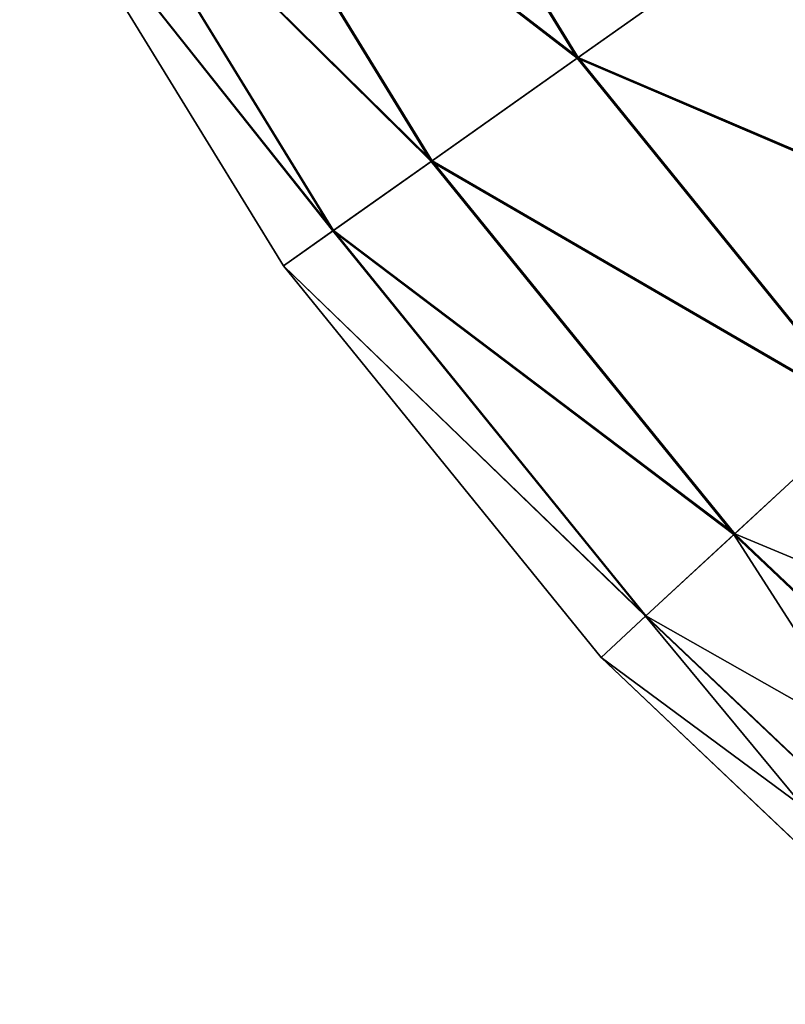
# Model space of a CAD drawing. Header units: millimetres. Extents: x 64 to 3333, y 103 to 3347.
# Tile 242 of 256: x 3243 to 3252, y 2228 to 2240. Entities that reach past the tile are written whole.
import ezdxf

# ---------------------------------------------------------------- set-up
doc = ezdxf.new("R2010")
doc.units = ezdxf.units.MM
doc.header["$LTSCALE"] = 25.4
doc.layers.get('0').update_dxf_attribs({"true_color": 0xff5454})

# ---------------------------------------------------------------- blocks, each defined once
blk = doc.blocks.new('SPIDER-6785-9743.STL')
at = {"color": 7, "true_color": 0xffffff}
mesh = blk.add_polyface(dxfattribs=at)
corners = [(3246.812, 2244.423, 41.47), (3252.148, 2241.259, 36.191), (3249.78, 2239.584, 41.47), (3249.378, 2245.775, 36.191)]
mesh.append_faces([[corners[k] for k in face] for face in [(0, 1, 2), (1, 0, 3)]], dxfattribs={"vtx0": -1, "color": 7})
mesh = blk.add_polyface(dxfattribs=at)
corners = [(3252.166, 2241.271, 87.597), (3246.827, 2244.431, 82.32), (3249.794, 2239.594, 82.32), (3249.397, 2245.785, 87.597)]
mesh.append_faces([[corners[k] for k in face] for face in [(0, 1, 2), (1, 0, 3)]], dxfattribs={"vtx0": -1, "color": 7})
mesh = blk.add_polyface(dxfattribs=at)
corners = [(3244.851, 2243.39, 47.072), (3249.78, 2239.584, 41.47), (3247.971, 2238.304, 47.072), (3246.812, 2244.423, 41.47)]
mesh.append_faces([[corners[k] for k in face] for face in [(0, 1, 2), (1, 0, 3)]], dxfattribs={"vtx0": -1, "color": 7})
mesh = blk.add_polyface(dxfattribs=at)
corners = [(3249.794, 2239.594, 82.32), (3244.862, 2243.396, 76.72), (3247.981, 2238.311, 76.72), (3246.827, 2244.431, 82.32)]
mesh.append_faces([[corners[k] for k in face] for face in [(0, 1, 2), (1, 0, 3)]], dxfattribs={"vtx0": -1, "color": 7})
mesh = blk.add_polyface(dxfattribs=at)
corners = [(3243.528, 2242.693, 52.908), (3247.971, 2238.304, 47.072), (3246.75, 2237.44, 52.908), (3244.851, 2243.39, 47.072)]
mesh.append_faces([[corners[k] for k in face] for face in [(0, 1, 2), (1, 0, 3)]], dxfattribs={"vtx0": -1, "color": 7})
mesh = blk.add_polyface(dxfattribs=at)
corners = [(3247.981, 2238.311, 76.72), (3243.534, 2242.697, 70.885), (3246.756, 2237.444, 70.885), (3244.862, 2243.396, 76.72)]
mesh.append_faces([[corners[k] for k in face] for face in [(0, 1, 2), (1, 0, 3)]], dxfattribs={"vtx0": -1, "color": 7})
mesh = blk.add_polyface(dxfattribs=at)
corners = [(3252.148, 2241.259, 36.191), (3258.082, 2239.547, 31.316), (3255.484, 2237.144, 36.191), (3255.038, 2243.303, 31.316)]
mesh.append_faces([[corners[k] for k in face] for face in [(0, 1, 2), (1, 0, 3)]], dxfattribs={"vtx0": -1, "color": 7})
mesh = blk.add_polyface(dxfattribs=at)
corners = [(3258.101, 2239.565, 92.469), (3252.166, 2241.271, 87.597), (3255.5, 2237.158, 87.597), (3255.059, 2243.318, 92.469)]
mesh.append_faces([[corners[k] for k in face] for face in [(0, 1, 2), (1, 0, 3)]], dxfattribs={"vtx0": -1, "color": 7})
mesh = blk.add_polyface(dxfattribs=at)
corners = [(3242.862, 2242.342, 58.885), (3246.75, 2237.44, 52.908), (3246.135, 2237.005, 58.885), (3243.528, 2242.693, 52.908)]
mesh.append_faces([[corners[k] for k in face] for face in [(0, 1, 2), (1, 0, 3)]], dxfattribs={"vtx0": -1, "color": 7})
mesh = blk.add_polyface(dxfattribs=at)
corners = [(3246.756, 2237.444, 70.885), (3242.864, 2242.344, 64.909), (3246.137, 2237.007, 64.909), (3243.534, 2242.697, 70.885)]
mesh.append_faces([[corners[k] for k in face] for face in [(0, 1, 2), (1, 0, 3)]], dxfattribs={"vtx0": -1, "color": 7})
mesh = blk.add_polyface(dxfattribs=at)
corners = [(3246.137, 2237.007, 64.909), (3242.862, 2242.342, 58.885), (3246.135, 2237.005, 58.885), (3242.864, 2242.344, 64.909)]
mesh.append_faces([[corners[k] for k in face] for face in [(0, 1, 2), (1, 0, 3)]], dxfattribs={"vtx0": -1, "color": 7})
mesh = blk.add_polyface(dxfattribs=at)
corners = [(3249.78, 2239.584, 41.47), (3255.484, 2237.144, 36.191), (3253.355, 2235.174, 41.47), (3252.148, 2241.259, 36.191)]
mesh.append_faces([[corners[k] for k in face] for face in [(0, 1, 2), (1, 0, 3)]], dxfattribs={"vtx0": -1, "color": 7})
mesh = blk.add_polyface(dxfattribs=at)
corners = [(3255.5, 2237.158, 87.597), (3249.794, 2239.594, 82.32), (3253.367, 2235.185, 82.32), (3252.166, 2241.271, 87.597)]
mesh.append_faces([[corners[k] for k in face] for face in [(0, 1, 2), (1, 0, 3)]], dxfattribs={"vtx0": -1, "color": 7})
mesh = blk.add_polyface(dxfattribs=at)
corners = [(3247.971, 2238.304, 47.072), (3253.355, 2235.174, 41.47), (3251.728, 2233.669, 47.072), (3249.78, 2239.584, 41.47)]
mesh.append_faces([[corners[k] for k in face] for face in [(0, 1, 2), (1, 0, 3)]], dxfattribs={"vtx0": -1, "color": 7})
mesh = blk.add_polyface(dxfattribs=at)
corners = [(3253.367, 2235.185, 82.32), (3247.981, 2238.311, 76.72), (3251.738, 2233.677, 76.72), (3249.794, 2239.594, 82.32)]
mesh.append_faces([[corners[k] for k in face] for face in [(0, 1, 2), (1, 0, 3)]], dxfattribs={"vtx0": -1, "color": 7})
mesh = blk.add_polyface(dxfattribs=at)
corners = [(3246.75, 2237.44, 52.908), (3251.728, 2233.669, 47.072), (3250.63, 2232.653, 52.908), (3247.971, 2238.304, 47.072)]
mesh.append_faces([[corners[k] for k in face] for face in [(0, 1, 2), (1, 0, 3)]], dxfattribs={"vtx0": -1, "color": 7})
mesh = blk.add_polyface(dxfattribs=at)
corners = [(3251.738, 2233.677, 76.72), (3246.756, 2237.444, 70.885), (3250.636, 2232.658, 70.885), (3247.981, 2238.311, 76.72)]
mesh.append_faces([[corners[k] for k in face] for face in [(0, 1, 2), (1, 0, 3)]], dxfattribs={"vtx0": -1, "color": 7})
mesh = blk.add_polyface(dxfattribs=at)
corners = [(3246.135, 2237.005, 58.885), (3250.63, 2232.653, 52.908), (3250.078, 2232.141, 58.885), (3246.75, 2237.44, 52.908)]
mesh.append_faces([[corners[k] for k in face] for face in [(0, 1, 2), (1, 0, 3)]], dxfattribs={"vtx0": -1, "color": 7})
mesh = blk.add_polyface(dxfattribs=at)
corners = [(3250.636, 2232.658, 70.885), (3246.137, 2237.007, 64.909), (3250.08, 2232.143, 64.909), (3246.756, 2237.444, 70.885)]
mesh.append_faces([[corners[k] for k in face] for face in [(0, 1, 2), (1, 0, 3)]], dxfattribs={"vtx0": -1, "color": 7})
mesh = blk.add_polyface(dxfattribs=at)
corners = [(3250.08, 2232.143, 64.909), (3246.135, 2237.005, 58.885), (3250.078, 2232.141, 58.885), (3246.137, 2237.007, 64.909)]
mesh.append_faces([[corners[k] for k in face] for face in [(0, 1, 2), (1, 0, 3)]], dxfattribs={"vtx0": -1, "color": 7})
mesh = blk.add_polyface(dxfattribs=at)
corners = [(3256.058, 2229.563, 47.072), (3253.355, 2235.174, 41.47), (3257.475, 2231.268, 41.47), (3251.728, 2233.669, 47.072)]
mesh.append_faces([[corners[k] for k in face] for face in [(0, 1, 2), (1, 0, 3)]], dxfattribs={"vtx0": -1, "color": 7})
mesh = blk.add_polyface(dxfattribs=at)
corners = [(3257.485, 2231.281, 82.32), (3251.738, 2233.677, 76.72), (3256.066, 2229.573, 76.72), (3253.367, 2235.185, 82.32)]
mesh.append_faces([[corners[k] for k in face] for face in [(0, 1, 2), (1, 0, 3)]], dxfattribs={"vtx0": -1, "color": 7})
mesh = blk.add_polyface(dxfattribs=at)
corners = [(3255.102, 2228.413, 52.908), (3251.728, 2233.669, 47.072), (3256.058, 2229.563, 47.072), (3250.63, 2232.653, 52.908)]
mesh.append_faces([[corners[k] for k in face] for face in [(0, 1, 2), (1, 0, 3)]], dxfattribs={"vtx0": -1, "color": 7})
mesh = blk.add_polyface(dxfattribs=at)
corners = [(3256.066, 2229.573, 76.72), (3250.636, 2232.658, 70.885), (3255.107, 2228.418, 70.885), (3251.738, 2233.677, 76.72)]
mesh.append_faces([[corners[k] for k in face] for face in [(0, 1, 2), (1, 0, 3)]], dxfattribs={"vtx0": -1, "color": 7})
mesh = blk.add_polyface(dxfattribs=at)
corners = [(3254.621, 2227.834, 58.885), (3250.63, 2232.653, 52.908), (3255.102, 2228.413, 52.908), (3250.078, 2232.141, 58.885)]
mesh.append_faces([[corners[k] for k in face] for face in [(0, 1, 2), (1, 0, 3)]], dxfattribs={"vtx0": -1, "color": 7})
mesh = blk.add_polyface(dxfattribs=at)
corners = [(3255.107, 2228.418, 70.885), (3250.08, 2232.143, 64.909), (3254.623, 2227.835, 64.909), (3250.636, 2232.658, 70.885)]
mesh.append_faces([[corners[k] for k in face] for face in [(0, 1, 2), (1, 0, 3)]], dxfattribs={"vtx0": -1, "color": 7})
mesh = blk.add_polyface(dxfattribs=at)
corners = [(3254.623, 2227.835, 64.909), (3250.078, 2232.141, 58.885), (3254.621, 2227.834, 58.885), (3250.08, 2232.143, 64.909)]
mesh.append_faces([[corners[k] for k in face] for face in [(0, 1, 2), (1, 0, 3)]], dxfattribs={"vtx0": -1, "color": 7})

msp = doc.modelspace()

# ---------------------------------------------------------------- block references
at = {"color": 250, "true_color": 0x262626}
msp.add_blockref('SPIDER-6785-9743.STL', (0, 0), dxfattribs=at)

doc.saveas('drawing.dxf')
